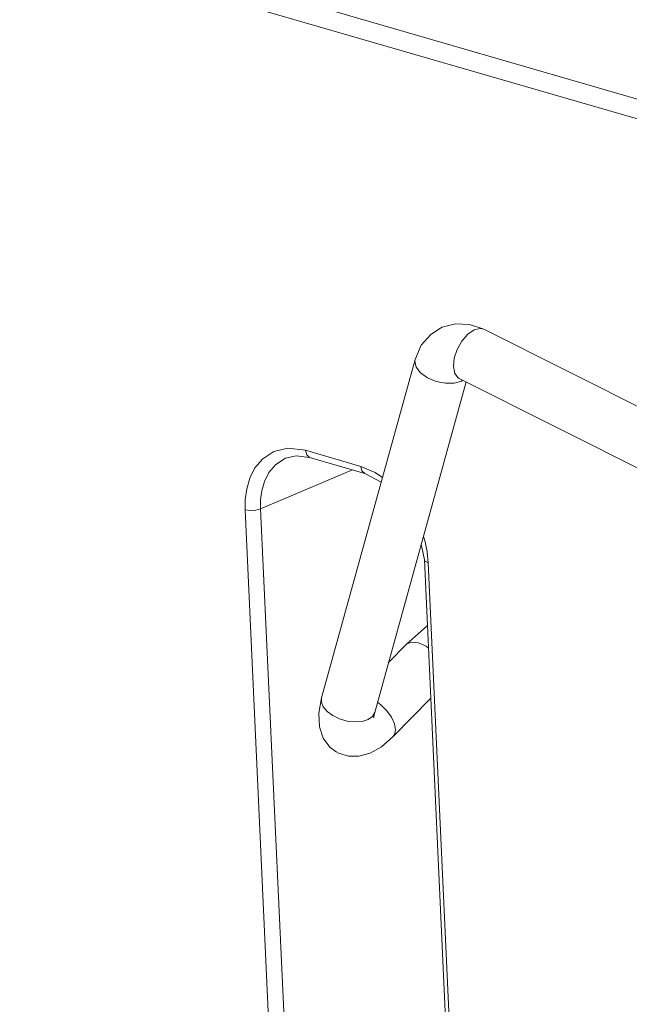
# Model space of a CAD drawing. Header units: millimetres. Extents: x 3925 to 5043, y -86 to 778.
# Tile 103 of 256: x 4576.01 to 4580.15, y 94.54 to 101.24. Entities that reach past the tile are written whole.
import ezdxf

# ---------------------------------------------------------------- set-up
doc = ezdxf.new("R2010")
doc.units = ezdxf.units.MM
doc.header["$LTSCALE"] = 46.255
doc.layers.add('H30-POWER-CODXF_CONTINUOUS_LINE', color=7, linetype='CONTINUOUS')
doc.layers.add('H30K-REAR-CODXF_CONTINUOUS_LINE', color=7, linetype='CONTINUOUS')

msp = doc.modelspace()

# ---------------------------------------------------------------- linework, layer by layer
at = {"layer": 'H30-POWER-CODXF_CONTINUOUS_LINE', "color": 7, "linetype": 'Continuous', "lineweight": 0}
for p, q in [((4581.324, 98.0517), (4579.1661, 99.1342)), ((4578.6976, 98.9295), (4578.0614, 96.6269)), ((4579.0442, 98.7758), (4578.4228, 96.527)), ((4578.9979, 98.799), (4578.997, 98.7995)), ((4581.2988, 97.6447), (4578.9979, 98.799)), ((4579.0215, 98.7872), (4579.0142, 98.7815)), ((4578.7814, 97.118), (4578.636, 96.989)), ((4578.6361, 96.989), (4578.5168, 96.8673)), ((4578.5485, 96.3638), (4578.8041, 96.6247)), ((4578.378, 96.479), (4578.4069, 96.4994)), ((4578.4069, 96.4994), (4578.4228, 96.527)), ((4578.4172, 96.5016), (4578.4228, 96.527))]:
    msp.add_line(p, q, dxfattribs=at)
for points in [[(4579.1661, 99.1342), (4579.0676, 99.1678), (4578.9719, 99.1719), (4578.8825, 99.1488), (4578.8695, 99.1429)], [(4578.8695, 99.1429), (4578.8035, 99.0998), (4578.7397, 99.0257), (4578.6976, 98.9295)], [(4578.9979, 98.799), (4578.9904, 98.8036), (4578.9675, 98.8338), (4578.9585, 98.8801), (4578.9643, 98.9369), (4578.9843, 98.9972), (4579.0162, 99.0538), (4579.0559, 99.0999), (4579.0988, 99.1299)], [(4579.0988, 99.1299), (4579.1397, 99.1402), (4579.1661, 99.1342)], [(4579.0142, 98.7815), (4578.9642, 98.7672), (4578.9037, 98.7665), (4578.8402, 98.7794), (4578.7813, 98.8044), (4578.7341, 98.8384), (4578.7043, 98.8774), (4578.6955, 98.9167), (4578.6976, 98.9295)], [(4578.6411, 96.9935), (4578.6753, 97.0057), (4578.7207, 97.0004)], [(4578.7207, 97.0004), (4578.7721, 96.9775), (4578.7884, 96.9657)], [(4578.16, 96.26), (4578.1184, 96.2919), (4578.0731, 96.3523), (4578.0465, 96.4302), (4578.0423, 96.5214), (4578.0614, 96.6269)], [(4578.0614, 96.6269), (4578.0603, 96.5976), (4578.0733, 96.5654), (4578.0997, 96.5342), (4578.1374, 96.5063)], [(4578.4421, 96.5968), (4578.465, 96.5801), (4578.5055, 96.5393), (4578.5374, 96.4943), (4578.5578, 96.4494), (4578.5646, 96.4087), (4578.5574, 96.3762), (4578.5485, 96.3638)], [(4578.378, 96.479), (4578.3374, 96.4662), (4578.2888, 96.4626), (4578.2364, 96.4686), (4578.1845, 96.4836), (4578.1374, 96.5063)], [(4578.4159, 96.4942), (4578.4161, 96.4916), (4578.4172, 96.5016)], [(4578.5484, 96.3637), (4578.4686, 96.2944), (4578.3917, 96.2505), (4578.316, 96.2292), (4578.244, 96.2297), (4578.1771, 96.2507), (4578.16, 96.26)]]:
    msp.add_lwpolyline(points, dxfattribs=at)
at = {"layer": 'H30K-REAR-CODXF_CONTINUOUS_LINE', "color": 7, "linetype": 'Continuous', "lineweight": 0}
for p, q in [((4551.775, 108.9692), (4588.5399, 98.2758)), ((4551.8684, 108.8079), (4588.6334, 98.1144)), ((4577.8332, 98.325), (4577.9524, 98.3107)), ((4577.9524, 98.3107), (4578.3278, 98.2015)), ((4577.9524, 98.3107), (4577.9603, 98.2797)), ((4577.9603, 98.2797), (4577.9804, 98.2623)), ((4577.8157, 98.257), (4577.8882, 98.2738)), ((4577.8157, 98.257), (4577.8177, 98.2578)), ((4577.8882, 98.2738), (4577.9805, 98.2623)), ((4577.9804, 98.2623), (4578.3558, 98.1531)), ((4577.6466, 97.9129), (4578.2725, 98.1773)), ((4578.3278, 98.2015), (4578.4267, 98.1592)), ((4578.3558, 98.1531), (4578.4668, 98.0942)), ((4578.4267, 98.1592), (4578.4754, 98.1253)), ((4577.7832, 92.6695), (4577.5422, 97.9064)), ((4577.8876, 92.676), (4577.6466, 97.9129)), ((4578.7395, 97.6732), (4578.7609, 97.5645)), ((4578.7792, 97.6191), (4578.7868, 97.5444)), ((4578.7609, 97.5645), (4579.0019, 92.3276)), ((4578.7868, 97.5444), (4579.0278, 92.3075))]:
    msp.add_line(p, q, dxfattribs=at)
for points in [[(4577.5422, 97.9064), (4577.5428, 97.9762), (4577.5524, 98.0482), (4577.5733, 98.1208), (4577.6087, 98.191), (4577.6619, 98.2538), (4577.7361, 98.3019), (4577.8332, 98.325)], [(4577.6466, 97.9129), (4577.647, 97.9735), (4577.6551, 98.036), (4577.6732, 98.0991), (4577.7039, 98.1602), (4577.7501, 98.2148), (4577.8157, 98.257)], [(4578.3278, 98.2015), (4578.3357, 98.1705), (4578.3558, 98.1531)], [(4577.5422, 97.9064), (4577.5765, 97.9013), (4577.6145, 97.9037), (4577.6466, 97.9129)], [(4578.754, 97.7255), (4578.765, 97.6887), (4578.7792, 97.6191)], [(4578.7868, 97.5444), (4578.7652, 97.5555), (4578.7609, 97.5645)]]:
    msp.add_lwpolyline(points, dxfattribs=at)

doc.saveas('drawing.dxf')
